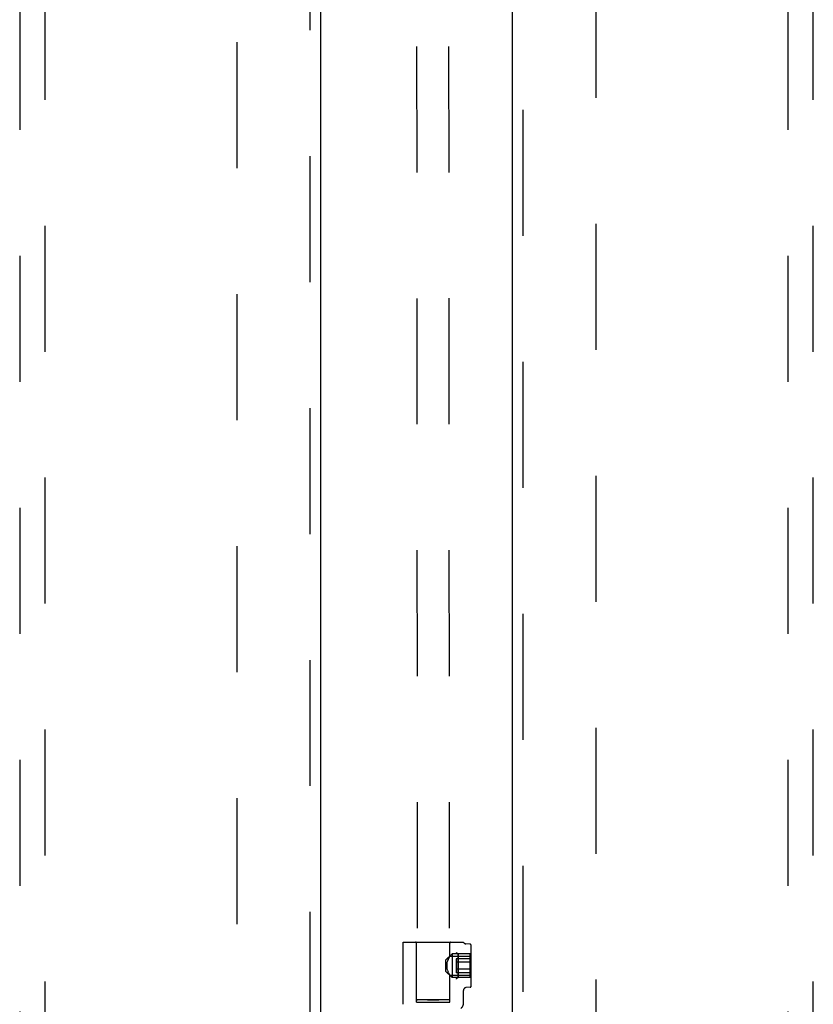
# Model space of a CAD drawing. Header units: inches. Extents: x 0 to 224, y 0 to 145.
# Tile 37 of 83: x 59 to 67, y 57 to 67. Entities that reach past the tile are written whole.
import ezdxf

# ---------------------------------------------------------------- set-up
doc = ezdxf.new("R2010")
doc.units = ezdxf.units.IN
doc.header["$LTSCALE"] = 12.302632
doc.header["$MEASUREMENT"] = 0
doc.linetypes.add('HIDDEN', pattern=[0.2, 0.1, -0.1])
for name, color, linetype in [('DEFAULT_2', 8, 'HIDDEN'), ('DOOR_2_ASSEMBLY', 7, 'CONTINUOUS'), ('DOOR_3_ASSEMBLY', 7, 'CONTINUOUS')]:
    doc.layers.add(name, color=color, linetype=linetype)

msp = doc.modelspace()

# ---------------------------------------------------------------- linework, layer by layer
at = {"layer": 'DEFAULT_2', "color": 8, "linetype": 'HIDDEN'}
for p, q in [((63.0866, 86.0931), (63.1063, 57.0979)), ((63.3991, 86.0933), (63.4188, 57.0981)), ((61.3491, 23.3901), (61.3491, 84.3601)), ((64.8491, 84.3601), (64.8491, 23.3901)), ((62.9676, 57.0534), (62.9676, 57.6601)), ((62.9676, 57.6601), (63.5576, 57.6601)), ((63.1001, 57.0751), (63.1001, 57.6501)), ((63.4251, 57.5232), (63.4251, 57.6501)), ((63.6234, 57.6398), (63.5823, 57.6431)), ((63.6326, 57.2303), (63.6326, 57.6299)), ((63.3871, 57.4863), (63.4471, 57.5463)), ((63.4173, 57.5091), (63.4195, 57.5134)), ((63.4215, 57.5171), (63.4195, 57.5134)), ((63.4231, 57.5199), (63.4214, 57.517)), ((63.423, 57.5199), (63.4249, 57.5232)), ((63.4249, 57.5232), (63.4251, 57.5236)), ((63.4249, 57.5236), (63.6326, 57.5236)), ((63.4471, 57.5463), (63.4471, 57.3138)), ((63.6226, 57.5463), (63.4471, 57.5463)), ((63.5067, 57.5451), (63.5036, 57.5466)), ((63.507, 57.545), (63.5067, 57.5451)), ((63.5076, 57.5427), (63.5076, 57.5431)), ((63.5076, 57.3175), (63.5076, 57.5427)), ((63.5076, 57.5427), (63.5076, 57.4301)), ((63.6226, 57.3138), (63.6226, 57.5463)), ((63.3871, 57.3738), (63.3871, 57.4863)), ((63.3955, 57.4301), (63.3958, 57.4386)), ((63.3958, 57.4216), (63.3955, 57.4301)), ((63.3966, 57.4471), (63.398, 57.4556)), ((63.398, 57.4046), (63.3966, 57.4131)), ((63.398, 57.4555), (63.3998, 57.4638)), ((63.3997, 57.4637), (63.4019, 57.4716)), ((63.4019, 57.4716), (63.4043, 57.4791)), ((63.4856, 57.4982), (63.4856, 57.362)), ((63.6226, 57.4982), (63.4856, 57.4982)), ((63.6226, 57.4642), (63.4856, 57.4642)), ((63.5076, 57.4301), (63.5076, 57.3175)), ((63.3871, 57.3738), (63.4471, 57.3138)), ((63.3998, 57.3964), (63.398, 57.4047)), ((63.4019, 57.3885), (63.3997, 57.3964)), ((63.4043, 57.3811), (63.4019, 57.3886)), ((63.4043, 57.3811), (63.4069, 57.374)), ((63.4122, 57.3614), (63.4149, 57.3559)), ((63.4148, 57.356), (63.4173, 57.351)), ((63.4173, 57.3511), (63.4196, 57.3467)), ((63.4195, 57.3468), (63.4215, 57.3431)), ((63.4214, 57.3432), (63.4231, 57.3403)), ((63.4249, 57.337), (63.423, 57.3403)), ((63.4249, 57.337), (63.4251, 57.3366)), ((63.4249, 57.3366), (63.6326, 57.3366)), ((63.4251, 57.0751), (63.4251, 57.337)), ((63.6226, 57.3138), (63.4471, 57.3138)), ((63.6226, 57.396), (63.4856, 57.396)), ((63.6226, 57.362), (63.4856, 57.362)), ((63.6234, 57.2204), (63.5852, 57.2173)), ((63.5576, 57.0627), (63.5576, 57.1874)), ((63.1001, 57.0751), (63.4251, 57.0751)), ((63.1375, 57.0996), (63.1521, 57.0999)), ((63.1521, 57.0999), (63.1689, 57.1002)), ((63.1689, 57.0957), (63.1521, 57.0959)), ((63.1689, 57.1002), (63.1877, 57.1005)), ((63.1877, 57.0955), (63.1689, 57.0957)), ((63.1877, 57.1005), (63.208, 57.1006)), ((63.208, 57.0953), (63.1877, 57.0955)), ((63.208, 57.1006), (63.2294, 57.1008)), ((63.2294, 57.0952), (63.208, 57.0953)), ((63.2294, 57.1008), (63.2514, 57.1008)), ((63.2514, 57.0952), (63.2294, 57.0952)), ((63.2514, 57.1008), (63.2737, 57.1009)), ((63.2737, 57.0952), (63.2514, 57.0952)), ((63.2737, 57.1009), (63.2958, 57.1008)), ((63.2958, 57.0952), (63.2737, 57.0952)), ((63.2958, 57.1008), (63.3172, 57.1007)), ((63.3172, 57.0954), (63.2958, 57.0952)), ((63.3172, 57.1007), (63.3375, 57.1006)), ((63.3375, 57.0956), (63.3172, 57.0954)), ((63.3375, 57.1006), (63.3562, 57.1004)), ((63.3562, 57.0958), (63.3375, 57.0956)), ((63.3562, 57.1004), (63.3731, 57.1001)), ((63.3731, 57.0961), (63.3562, 57.0958)), ((63.3877, 57.0964), (63.3731, 57.0961))]:
    msp.add_line(p, q, dxfattribs=at)
for points in [[(63.4195, 57.5135), (63.4173, 57.5092), (63.4148, 57.5043)], [(63.5036, 57.5466), (63.5006, 57.5482), (63.4977, 57.55), (63.4949, 57.552), (63.4924, 57.554), (63.49, 57.5561), (63.4879, 57.5583), (63.4861, 57.5604)], [(63.4949, 57.552), (63.4924, 57.554), (63.49, 57.5562), (63.4879, 57.5583), (63.4861, 57.5604)], [(63.5067, 57.5451), (63.5069, 57.545), (63.5072, 57.5447)], [(63.5076, 57.5435), (63.5075, 57.5438), (63.5075, 57.5442), (63.5073, 57.5445), (63.5072, 57.5447)], [(63.5076, 57.5435), (63.5076, 57.5431), (63.5076, 57.5427)], [(63.3966, 57.4471), (63.3958, 57.4386), (63.3955, 57.4301)], [(63.3955, 57.4301), (63.3958, 57.4215), (63.3966, 57.4131)], [(63.4043, 57.4791), (63.4069, 57.4862), (63.4096, 57.4928), (63.4122, 57.4988), (63.4148, 57.5043)], [(63.4149, 57.5043), (63.4123, 57.4988), (63.4096, 57.4928), (63.4069, 57.4862)], [(63.4123, 57.3614), (63.4096, 57.3674), (63.4069, 57.374)], [(63.5067, 57.3151), (63.5036, 57.3136), (63.5006, 57.312), (63.4977, 57.3102), (63.4949, 57.3082), (63.4924, 57.3062), (63.49, 57.3041), (63.4879, 57.3019), (63.4861, 57.2998)], [(63.5074, 57.3139), (63.504, 57.3132), (63.5007, 57.312), (63.4978, 57.3103), (63.495, 57.3083), (63.4924, 57.3063), (63.49, 57.3042), (63.4879, 57.302), (63.4861, 57.2998)], [(63.5076, 57.3175), (63.5076, 57.3171), (63.5076, 57.3167), (63.5075, 57.3164), (63.5075, 57.316), (63.5073, 57.3157), (63.5072, 57.3155), (63.507, 57.3152), (63.5067, 57.3151)], [(63.5074, 57.3139), (63.5069, 57.3145), (63.5067, 57.3151), (63.5071, 57.3157), (63.5075, 57.3163), (63.5077, 57.3169), (63.5076, 57.3175)], [(63.1063, 57.0979), (63.1067, 57.0981), (63.1079, 57.0983), (63.1099, 57.0985), (63.1127, 57.0987), (63.1162, 57.0989), (63.1205, 57.0991), (63.1254, 57.0993), (63.1311, 57.0995), (63.1375, 57.0996)], [(63.1521, 57.0959), (63.1375, 57.0962), (63.1311, 57.0964), (63.1254, 57.0966), (63.1205, 57.0967), (63.1162, 57.0969), (63.1127, 57.0971), (63.1099, 57.0973), (63.1079, 57.0975), (63.1067, 57.0977), (63.1063, 57.0979)], [(63.3731, 57.1001), (63.3877, 57.0998), (63.394, 57.0996), (63.3997, 57.0995), (63.4047, 57.0993), (63.409, 57.0991), (63.4125, 57.0989), (63.4153, 57.0987), (63.4172, 57.0985), (63.4184, 57.0983), (63.4188, 57.0981)], [(63.4188, 57.0981), (63.4184, 57.0979), (63.4172, 57.0977), (63.4153, 57.0975), (63.4125, 57.0973), (63.409, 57.0971), (63.4047, 57.0969), (63.3997, 57.0967), (63.394, 57.0966), (63.3877, 57.0964)]]:
    msp.add_lwpolyline(points, dxfattribs=at)
for centre, radius, start, end in [((63.0901, 57.6501), 0.01, 0, 90), ((63.4351, 57.6501), 0.01, 90, 180), ((63.5847, 57.673), 0.03, 205.53148, 265.42608), ((63.6226, 57.6299), 0.01, 0, 85.42608), ((63.6226, 57.2303), 0.01, 274.57392, 360), ((63.5876, 57.1874), 0.03, 94.57376, 180.0002), ((63.4976, 57.0627), 0.06, 306.21893, 0.00006)]:
    msp.add_arc(centre, radius, start, end, dxfattribs=at)
at = {"layer": 'DOOR_2_ASSEMBLY', "color": 3, "linetype": 'Continuous'}
msp.add_line((64.0366, 22.7291), (64.0366, 85.0211), dxfattribs=at)
at = {"layer": 'DOOR_2_ASSEMBLY', "color": 8, "linetype": 'HIDDEN'}
for p, q in [((64.1406, 22.7291), (64.1406, 85.0211)), ((66.7241, 84.0476), (66.7241, 56.0459)), ((66.9741, 56.0459), (66.9741, 84.0476))]:
    msp.add_line(p, q, dxfattribs=at)
at = {"layer": 'DOOR_3_ASSEMBLY', "color": 8, "linetype": 'HIDDEN'}
for p, q in [((62.0576, 85.0211), (62.0576, 22.7291)), ((59.2241, 84.0476), (59.2241, 56.0459)), ((59.4741, 56.0459), (59.4741, 84.0476))]:
    msp.add_line(p, q, dxfattribs=at)
at = {"layer": 'DOOR_3_ASSEMBLY', "color": 3, "linetype": 'Continuous'}
msp.add_line((62.1616, 85.0211), (62.1616, 22.7291), dxfattribs=at)

doc.saveas('drawing.dxf')
